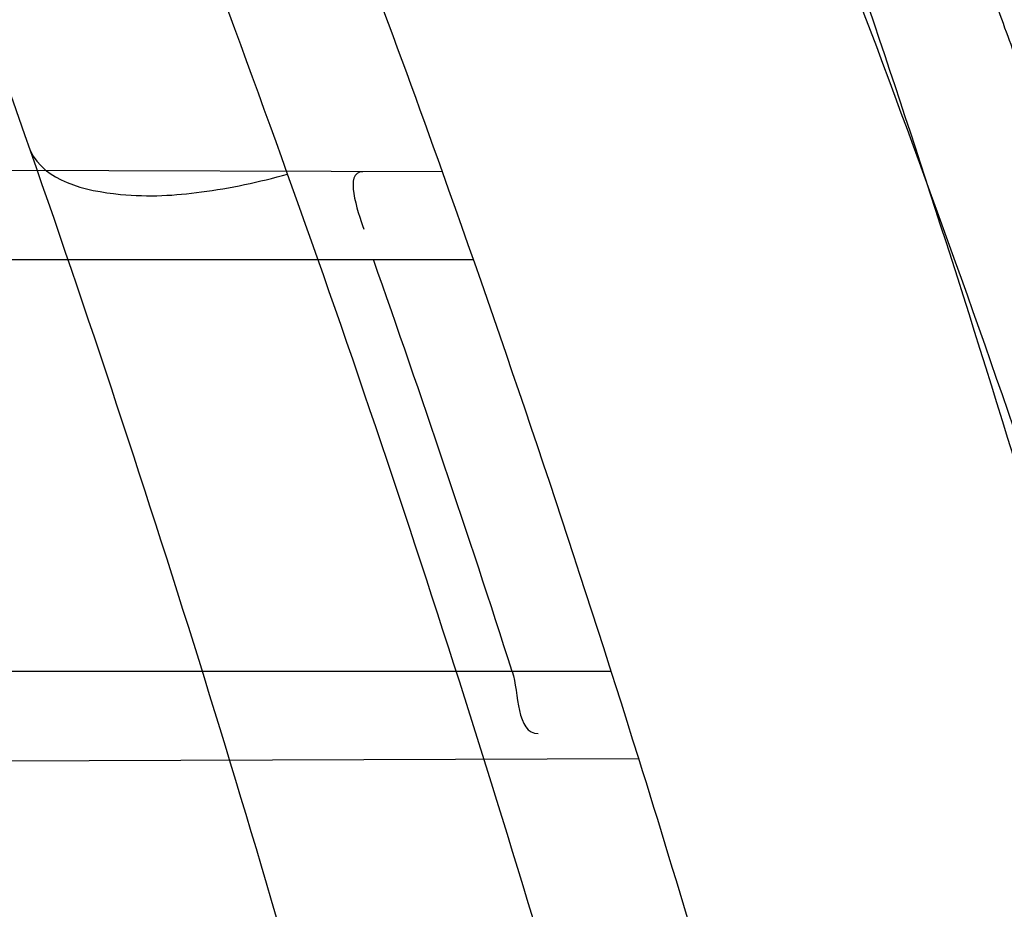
# Model space of a CAD drawing. Header units: millimetres. Extents: x 0 to 297, y 0 to 210.
# Tile 50 of 256: x 145.2124 to 145.2375, y 91.1815 to 91.2041. Entities that reach past the tile are written whole.
import ezdxf

# ---------------------------------------------------------------- set-up
doc = ezdxf.new("R2010")
doc.units = ezdxf.units.MM
doc.header["$LTSCALE"] = 16.335
doc.layers.get('0').update_dxf_attribs({"linetype": 'CONTINUOUS'})
for name, color, linetype in [('01_GLOBAL', 7, 'CONTINUOUS'), ('INTFCLR_1', 7, 'CONTINUOUS'), ('INTFCLR_144815', 7, 'CONTINUOUS')]:
    doc.layers.add(name, color=color, linetype=linetype)

msp = doc.modelspace()

# ---------------------------------------------------------------- linework, layer by layer
at = {"color": 7, "linetype": 'Continuous'}
msp.add_circle((145.8748034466, 92.1344639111), 2.66, dxfattribs=at)
at = {"color": 9, "linetype": 'Continuous'}
msp.add_arc((145.8748034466, 92.1344639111), 2.6259090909, 182.9674534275, 267.0325465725, dxfattribs=at)
at = {"layer": '01_GLOBAL', "color": 7, "linetype": 'Continuous'}
msp.add_circle((145.8748034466, 92.1344639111), 2.695, dxfattribs=at)
at = {"layer": 'INTFCLR_1', "color": 9, "linetype": 'Continuous'}
for p, q in [((145.2231564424, 91.2002491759), (145.1980574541, 91.20033678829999)), ((145.1982122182, 91.19801820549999), (145.2239463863, 91.19801820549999)), ((145.2274598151, 91.1875182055), (145.2019941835, 91.1875182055)), ((145.2034862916, 91.18521857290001), (145.2281580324, 91.1853046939))]:
    msp.add_line(p, q, dxfattribs=at)
at = {"layer": 'INTFCLR_1', "color": 6, "linetype": 'Continuous'}
for centre, radius, start, end in [((144.8596077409, 91.07026820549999), 0.4224162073, 270, 90.00000002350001), ((144.8596077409, 91.07026820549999), 0.4014439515, 270, 90.00000002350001), ((144.8596077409, 91.07026820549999), 0.3860864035, 17.3348347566, 19.6736901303), ((144.8599408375, 91.0702745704), 0.3833630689, 17.8080597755, 19.4642371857)]:
    msp.add_arc(centre, radius, start, end, dxfattribs=at)
at = {"layer": 'INTFCLR_1', "color": 9, "linetype": 'Continuous'}
for start, end in [(19.6736901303, 22.8607581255), (14.2357984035, 17.3348347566)]:
    msp.add_arc((144.8596077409, 91.07026820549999), 0.3860864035, start, end, dxfattribs=at)
for points, knots in [([(145.235167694, 90.93964664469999), (145.2359987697, 90.94190808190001), (145.2376274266, 90.94647450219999), (145.2407305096, 90.9557351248), (145.2457654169, 90.9723575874), (145.2504341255, 90.9918676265), (145.2535169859, 91.00930456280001), (145.2548129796, 91.01820820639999), (145.2554818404, 91.0233579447), (145.2570256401, 91.03628652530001), (145.2586297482, 91.05837735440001), (145.2583725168, 91.0844406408), (145.2571603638, 91.1013307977), (145.2563978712, 91.1091297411), (145.2558364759, 91.114316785), (145.2541019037, 91.12831663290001), (145.2501634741, 91.1507342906), (145.2444881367, 91.1726209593), (145.2404287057, 91.1856112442), (145.2389019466, 91.1902577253), (145.2365792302, 91.1971022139), (145.2313391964, 91.2114116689), (145.2222901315, 91.2324134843), (145.211984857, 91.2522549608), (145.2048007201, 91.26446751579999), (145.2014430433, 91.2699038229), (145.1992124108, 91.27344744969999), (145.1931796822, 91.28276721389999), (145.1830706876, 91.2970707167), (145.1690288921, 91.3144833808), (145.1571354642, 91.32753546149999), (145.1488272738, 91.335878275), (145.1442335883, 91.34029544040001), (145.1378598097, 91.34625257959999), (145.1289384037, 91.35405272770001), (145.1192814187, 91.3616211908), (145.1131582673, 91.3659752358), (145.1101748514, 91.3679776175), (145.1077179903, 91.36955505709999), (145.1055301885, 91.37087160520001), (145.1036031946, 91.37188262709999), (145.1025200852, 91.37238560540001), (145.1016575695, 91.37269323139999), (145.1010609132, 91.3728325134), (145.1005598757, 91.3727568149), (145.1004622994, 91.3722852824), (145.1007027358, 91.3717640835), (145.1011202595, 91.3710418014), (145.1017948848, 91.3701326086), (145.1026939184, 91.3690240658), (145.1038249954, 91.36772389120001), (145.1051758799, 91.366231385), (145.106740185, 91.36454834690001), (145.1092045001, 91.36193938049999), (145.1127127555, 91.35827210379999), (145.1192604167, 91.3514013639), (145.126411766, 91.34369308), (145.1329263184, 91.3363257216), (145.1369531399, 91.33164093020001), (145.143428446, 91.32395035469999), (145.1533417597, 91.3114874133), (145.1663378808, 91.2933552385), (145.175744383, 91.2785527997), (145.1819029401, 91.2680164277), (145.1860815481, 91.2606058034), (145.1932904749, 91.24707920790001), (145.2029180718, 91.2266527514), (145.209559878, 91.2096225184), (145.212649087, 91.20079273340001)], [0, 0, 0, 0, 0.0103790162, 0.0208837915, 0.0420711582, 0.08518389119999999, 0.1071959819, 0.1183353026, 0.1239410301, 0.1295663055, 0.1744258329, 0.2192337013, 0.2417180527, 0.2473539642, 0.2529903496, 0.2641931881, 0.3081223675, 0.3509244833, 0.3614867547, 0.3667496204, 0.3719934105, 0.3926231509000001, 0.4323812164, 0.470412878, 0.488854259, 0.4934078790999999, 0.4979383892, 0.5068921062, 0.5412323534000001, 0.5733304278, 0.6031976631, 0.6172528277, 0.6240454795, 0.630650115, 0.6548352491, 0.6750685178, 0.6834752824, 0.6871962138, 0.6905460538, 0.6960524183, 0.6981915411, 0.6999110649, 0.7012078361, 0.7020914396, 0.7026255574, 0.7031007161, 0.7038824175, 0.7050749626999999, 0.7066970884, 0.7087489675, 0.7112252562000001, 0.7141187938, 0.7174211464, 0.7211233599, 0.729578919, 0.7392839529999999, 0.762009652, 0.7748693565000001, 0.7816473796, 0.7886214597, 0.8181786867, 0.8502212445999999, 0.8846823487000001, 0.8936821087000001, 0.9027944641, 0.9213301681, 0.9597016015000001, 1, 1, 1, 1]), ([(145.2192099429, 91.2001967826), (145.2160588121, 91.20898981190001), (145.2092828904, 91.22594927), (145.1994698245, 91.2462712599), (145.1921239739, 91.25972534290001), (145.1878648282, 91.2670981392), (145.1815839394, 91.27758652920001), (145.1719904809, 91.2923196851), (145.1587431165, 91.31035507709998), (145.14864185, 91.322744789), (145.1420434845, 91.3303895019), (145.1379380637, 91.33504834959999), (145.1312965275, 91.3423736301), (145.124001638, 91.3500407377), (145.1173362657, 91.3568547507), (145.1137384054, 91.36052124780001), (145.111259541, 91.3630701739), (145.109155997, 91.3652875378), (145.1075467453, 91.3669639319), (145.1039795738, 91.37126840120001), (145.1053256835, 91.37126820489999)], [0, 0, 0, 0, 0.1351411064, 0.2639657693, 0.3262515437, 0.3568857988, 0.3871506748, 0.5031238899, 0.6110823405, 0.7107727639, 0.7343091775, 0.7571888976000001, 0.8006105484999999, 0.8773801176, 0.9101731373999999, 0.9387430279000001, 0.9512497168, 0.9624026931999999, 0.9805243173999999, 1, 1, 1, 1]), ([(145.1053256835, 91.37126820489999), (145.1058354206, 91.3712681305), (145.1084302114, 91.3702416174), (145.1114097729, 91.368499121), (145.114679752, 91.3664418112), (145.1177098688, 91.36444481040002), (145.1239326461, 91.36010616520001), (145.1337472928, 91.3525686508), (145.1428234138, 91.3447978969), (145.1493077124, 91.338863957), (145.1539781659, 91.3344671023), (145.1624222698, 91.3261665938), (145.1745124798, 91.3131815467), (145.1887911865, 91.29585590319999), (145.1990766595, 91.2816176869), (145.2052148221, 91.27234000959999), (145.2074832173, 91.268814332), (145.2108964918, 91.26340759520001), (145.2181971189, 91.2512662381), (145.2286731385, 91.2315365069), (145.2378781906, 91.2106406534), (145.2432089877, 91.1964014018), (145.2455710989, 91.1895927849), (145.247123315, 91.1849719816), (145.2512489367, 91.17205836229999), (145.2570185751, 91.1502977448), (145.2610247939, 91.1279966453), (145.262788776, 91.1140712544), (145.2633595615, 91.10891295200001), (145.2641347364, 91.10115794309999), (145.2653671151, 91.0843629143), (145.2656287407, 91.0584419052), (145.2639975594, 91.0364740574), (145.2624282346, 91.0236195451), (145.2617481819, 91.01849828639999), (145.2604303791, 91.00964310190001), (145.2572949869, 90.99229775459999), (145.2525471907, 90.9728939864), (145.2474296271, 90.9563683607), (145.2442749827, 90.94715947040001), (145.2426192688, 90.9426185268), (145.2417743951, 90.94036969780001)], [0, 0, 0, 0, 0.0031306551, 0.0166311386, 0.0214593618, 0.0268204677, 0.03892666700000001, 0.0680356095, 0.1027865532, 0.1122690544, 0.1220182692, 0.1421808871, 0.1849821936, 0.2309157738, 0.2799873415, 0.2927705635, 0.2992370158, 0.3057352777, 0.3320402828, 0.3862318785, 0.4428084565, 0.4721382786, 0.4795908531, 0.487069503, 0.5020757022, 0.562848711, 0.6251729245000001, 0.641061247, 0.6490543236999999, 0.6570463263, 0.6889269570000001, 0.7524525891, 0.8160592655, 0.8240370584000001, 0.8319876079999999, 0.8477879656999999, 0.8790177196, 0.9402188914, 0.9703170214, 0.9852457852, 1, 1, 1, 1]), ([(145.212649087, 91.20079273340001), (145.2158606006, 91.1916133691), (145.2216925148, 91.17275051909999), (145.227244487, 91.14850505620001), (145.2299856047, 91.13231217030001), (145.2310878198, 91.1246731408), (145.2317778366, 91.1195330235), (145.2334659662, 91.1053734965), (145.2350886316, 91.0820240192), (145.2348602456, 91.05859168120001), (145.2340091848, 91.0442662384), (145.2336200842, 91.0390385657), (145.2329629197, 91.0312582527), (145.2311506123, 91.014691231), (145.226931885, 90.9897129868), (145.2217743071, 90.96897061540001), (145.21827327, 90.95706637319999), (145.2168531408, 90.95239822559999), (145.2142959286, 90.94439071), (145.2088936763, 90.92893413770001), (145.2002622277, 90.9078650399), (145.191382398, 90.889773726), (145.1856550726, 90.87921407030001), (145.1835773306, 90.87548959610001), (145.1804900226, 90.8700559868), (145.1738400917, 90.85885693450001), (145.1632874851, 90.84274118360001), (145.150351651, 90.825149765), (145.1410235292, 90.8136739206), (145.1356460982, 90.8073751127), (145.133618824, 90.8050242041), (145.1301975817, 90.8011139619), (145.1238773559, 90.79407797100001), (145.116999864, 90.78674904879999), (145.1107938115, 90.7802602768), (145.1070749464, 90.7763568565), (145.1041227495, 90.77316960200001), (145.102218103, 90.77096320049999), (145.1011689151, 90.7695684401), (145.1007337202, 90.76882832), (145.1004699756, 90.7682973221), (145.1005812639, 90.76760633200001), (145.1020539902, 90.7679067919), (145.1036740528, 90.7686832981), (145.1066075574, 90.7702692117), (145.1094057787, 90.7720516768), (145.1117034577, 90.7735828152), (145.1131778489, 90.7745966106), (145.1156556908, 90.7763307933), (145.1196186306, 90.7792322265), (145.1251563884, 90.7835370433), (145.1334349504, 90.7903494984), (145.1408444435, 90.7969946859), (145.1473278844, 90.8032123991), (145.1519747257, 90.8077983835), (145.1603493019, 90.8164330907), (145.1722854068, 90.829897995), (145.1863008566, 90.84780070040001), (145.1963364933, 90.86246668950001), (145.2023017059, 90.87200498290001), (145.2045040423, 90.8756288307), (145.2078179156, 90.8811890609), (145.2148947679, 90.89367373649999), (145.2249952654, 90.9139386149), (145.2319439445, 90.9308745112), (145.2351676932, 90.9396466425)], [0, 0, 0, 0, 0.0419354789, 0.08505031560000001, 0.1071497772, 0.1127379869, 0.1183317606, 0.1295131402, 0.1742263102, 0.2191466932, 0.230445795, 0.2361065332, 0.241751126, 0.2641147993, 0.3079545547, 0.3508736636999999, 0.3561840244, 0.3614616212, 0.3719139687, 0.3924297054, 0.4320526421, 0.4700131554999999, 0.4792642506, 0.483852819, 0.4884035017, 0.5062126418, 0.5400088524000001, 0.5714206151, 0.6003317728, 0.6037560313, 0.6071340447, 0.6137178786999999, 0.6261602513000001, 0.6479155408, 0.6570536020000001, 0.6648783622, 0.6711643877, 0.6757843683, 0.6774462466, 0.6786751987, 0.6794900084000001, 0.6799813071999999, 0.6813020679, 0.6842478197, 0.6888651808, 0.6950795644, 0.6987591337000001, 0.70073729, 0.7027989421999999, 0.7117993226, 0.7219139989, 0.7330405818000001, 0.7580265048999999, 0.7648041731, 0.7717766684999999, 0.7861782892, 0.816667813, 0.8493175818, 0.8841610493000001, 0.8932352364, 0.8978283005, 0.9024468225, 0.9211469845, 0.9596997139, 1, 1, 1, 1]), ([(145.212649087, 91.20079273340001), (145.2130103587, 91.2000221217), (145.21486878, 91.1995577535), (145.2170538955, 91.1996935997), (145.2184898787, 91.1999915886), (145.2192099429, 91.2001967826)], [0, 0, 0, 0, 0.371935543, 0.6727980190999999, 1, 1, 1, 1]), ([(145.1053256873, 90.7692681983), (145.1051880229, 90.769268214), (145.1048509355, 90.76933467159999), (145.1048682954, 90.769940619), (145.1052289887, 90.77056403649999), (145.1058526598, 90.7714906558), (145.1068032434, 90.77264391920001), (145.1086356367, 90.7747211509), (145.110803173, 90.77699248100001), (145.113215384, 90.7794781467), (145.1159839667, 90.7823058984), (145.1217014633, 90.7881297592), (145.1287122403, 90.7954132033), (145.1351564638, 90.80240928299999), (145.1386445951, 90.8062976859), (145.1407113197, 90.80863540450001), (145.1461908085, 90.8148961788), (145.1556953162, 90.8263034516), (145.1688811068, 90.84380018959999), (145.1796415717, 90.85983729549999), (145.1864241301, 90.8709859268), (145.1895721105, 90.87639380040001), (145.1916900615, 90.880099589), (145.1975256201, 90.89060172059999), (145.2065751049, 90.908597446), (145.2153782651, 90.92957264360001), (145.2208882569, 90.944962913), (145.2234958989, 90.95293463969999), (145.2249438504, 90.95758139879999), (145.2285119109, 90.9694259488), (145.2337695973, 90.990067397), (145.2380725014, 91.0149380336), (145.2399207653, 91.03143377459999), (145.2405908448, 91.039179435), (145.2409875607, 91.0443834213), (145.241855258, 91.0586434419), (145.2420882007, 91.0819727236), (145.2404334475, 91.1052173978), (145.2387124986, 91.1193107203), (145.238008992, 91.12442738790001), (145.2368850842, 91.1320325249), (145.2340893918, 91.1481566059), (145.2284266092, 91.1722973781), (145.222482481, 91.1910649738), (145.2192099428, 91.2001967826)], [0, 0, 0, 0, 0.0008731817, 0.001718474, 0.0032338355, 0.0055641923, 0.008732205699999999, 0.0127298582, 0.0231213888, 0.0286463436, 0.0346993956, 0.04822263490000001, 0.0804125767, 0.0988155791, 0.1085508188, 0.1135449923, 0.1186070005, 0.1613231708, 0.2076862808, 0.2575123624, 0.2837454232, 0.2904461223, 0.2972015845, 0.3108183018, 0.3666504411, 0.4248609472, 0.4549769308, 0.4703146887, 0.4780576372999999, 0.4858477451, 0.5487776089, 0.6130123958, 0.6457680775, 0.6540347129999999, 0.6623246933, 0.6788711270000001, 0.74464742, 0.8101273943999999, 0.8265053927, 0.8346996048, 0.8428861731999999, 0.8752668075, 0.9384714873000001, 1, 1, 1, 1]), ([(145.2262257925, 91.1549708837), (145.2259386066, 91.15620545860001), (145.2252794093, 91.1586310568), (145.2242508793, 91.1615862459), (145.2233119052, 91.1638702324), (145.2223155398, 91.16606205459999), (145.2209505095, 91.1686589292), (145.2194059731, 91.1710908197), (145.2180794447, 91.17289712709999), (145.2160836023, 91.1753641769), (145.2138302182, 91.17756228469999), (145.2113612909, 91.17939001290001), (145.2097132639, 91.18047812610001), (145.2067276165, 91.1821251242), (145.2035056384, 91.18329200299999), (145.2006630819, 91.1839681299), (145.1987069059, 91.18434786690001), (145.1951591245, 91.184808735), (145.1920721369, 91.18487955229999), (145.1899989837, 91.1848226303)], [0, 0, 0, 0, 0.0736783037, 0.1459642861, 0.18172594, 0.2171910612, 0.2858878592, 0.3520712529, 0.3844359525, 0.4161009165, 0.5365327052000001, 0.5657771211, 0.5946184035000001, 0.6512644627, 0.7636610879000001, 0.7922337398, 0.8211066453, 0.8794481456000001, 1, 1, 1, 1])]:
    msp.add_open_spline(points, degree=3, knots=knots, dxfattribs=at)
at = {"layer": 'INTFCLR_1', "color": 6, "linetype": 'Continuous'}
for points, knots in [([(145.1350652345, 91.37126820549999), (145.1342109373, 91.37126820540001), (145.1357546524, 91.3683275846), (145.1370803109, 91.3667054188), (145.1392467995, 91.36385886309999), (145.1419201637, 91.3606392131), (145.145337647, 91.3565301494), (145.149332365, 91.3517583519), (145.1536170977, 91.34656836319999), (145.1578478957, 91.34135293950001), (145.1617862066, 91.3363852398), (145.1654017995, 91.331722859), (145.1686896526, 91.3273862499), (145.1716611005, 91.3233823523), (145.1743369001, 91.31970203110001), (145.176743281, 91.3163294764), (145.1789048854, 91.31324522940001), (145.1808385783, 91.31044103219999), (145.1825660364, 91.30789847), (145.1841084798, 91.3055965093), (145.185490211, 91.3035084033), (145.1867189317, 91.3016307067), (145.1878098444, 91.2999462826), (145.1887779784, 91.29843766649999), (145.1896459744, 91.2970737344), (145.1906214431, 91.2955292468), (145.191753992, 91.2937193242), (145.1928766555, 91.2919021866), (145.1938510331, 91.29030917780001), (145.1946912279, 91.28892487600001), (145.1956155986, 91.28738878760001), (145.1966371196, 91.28567497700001), (145.1977643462, 91.2837631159), (145.1990081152, 91.2816272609), (145.2003754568, 91.2792470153), (145.201880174, 91.2765873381), (145.2035347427, 91.2736120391), (145.2053542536, 91.2702751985), (145.2073580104, 91.2665186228), (145.2095596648, 91.2622861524), (145.2119715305, 91.25751282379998), (145.214608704, 91.2521191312), (145.2174929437, 91.2459939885), (145.220642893, 91.2390035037), (145.2240752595, 91.2309767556), (145.227802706, 91.2217082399), (145.2318351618, 91.21090431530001), (145.2361179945, 91.19831684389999), (145.2403681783, 91.18429274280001), (145.2442872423, 91.16942297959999), (145.2476657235, 91.15438159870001), (145.2504753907, 91.1392991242), (145.2527156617, 91.12423526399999), (145.2543982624, 91.1091876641), (145.2555287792, 91.0941918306), (145.256117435, 91.079233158), (145.2561708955, 91.0643352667), (145.2556951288, 91.0494844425), (145.2546936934, 91.0346826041), (145.2531693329, 91.01994161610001), (145.2511191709, 91.00523180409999), (145.2485428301, 90.9905728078), (145.2454275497, 90.9759328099), (145.2417708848, 90.9613303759), (145.2376203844, 90.94696810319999), (145.2332204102, 90.9335438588), (145.2288852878, 90.92162630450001), (145.2248596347, 90.9114479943), (145.2211587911, 90.90270194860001), (145.2177663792, 90.89512937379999), (145.2146668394, 90.8885329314), (145.2118379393, 90.8827508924), (145.2092594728, 90.87766290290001), (145.2069119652, 90.8731710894), (145.2047820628, 90.869201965), (145.2028538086, 90.86569136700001), (145.2011073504, 90.8625761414), (145.1995253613, 90.8598041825), (145.1980916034, 90.85733143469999), (145.1967959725, 90.8551286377), (145.1956290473, 90.85316932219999), (145.1945782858, 90.85142412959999), (145.1936278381, 90.84986076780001), (145.1927650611, 90.8484539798), (145.1919665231, 90.8471621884), (145.1911689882, 90.845881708), (145.1903111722, 90.84451464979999), (145.1893416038, 90.842982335), (145.1882509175, 90.8412749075), (145.1870226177, 90.8393719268), (145.1856376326, 90.83725116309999), (145.1840803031, 90.8348962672), (145.1823329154, 90.83229124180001), (145.1803729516, 90.82941478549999), (145.1781781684, 90.82624664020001), (145.1757236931, 90.82276863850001), (145.1729902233, 90.8189712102), (145.1699514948, 90.8148382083), (145.1665806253, 90.81035527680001), (145.1628687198, 90.8055344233), (145.1588145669, 90.8003903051), (145.1544498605, 90.7949847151), (145.149996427, 90.78957611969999), (145.1458273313, 90.78459071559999), (145.1422457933, 90.7802896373), (145.1394492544, 90.7769290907), (145.1371773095, 90.773959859), (145.1358081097, 90.7722873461), (145.134193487, 90.7692682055), (145.1350652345, 90.7692682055)], [0, 0, 0, 0, 0.0038604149, 0.007501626, 0.0124785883, 0.0188917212, 0.0268498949, 0.0364677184, 0.0470694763, 0.05724446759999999, 0.0668187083, 0.0757144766, 0.08390537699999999, 0.0914099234, 0.09824517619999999, 0.1044667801, 0.1101313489, 0.1152642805, 0.1198589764, 0.1240215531, 0.1277856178, 0.1311734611, 0.1341617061, 0.1368541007, 0.1392736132, 0.1414672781, 0.1451087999, 0.148921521, 0.1511192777, 0.1535471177, 0.1562389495, 0.1592204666, 0.1625628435, 0.1662680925, 0.1703891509, 0.1749670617, 0.1800766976, 0.185772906, 0.1921414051, 0.1993155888, 0.2073311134, 0.2163077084, 0.2264451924, 0.2379233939, 0.2509534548, 0.2658909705, 0.2830621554, 0.3030578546, 0.3259639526, 0.3492662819, 0.3725305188, 0.395610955, 0.4185782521, 0.4413347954, 0.4640172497, 0.4865192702, 0.5089682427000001, 0.5313242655, 0.5536477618, 0.5759939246, 0.5982772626, 0.6207472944, 0.6432362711, 0.6658996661, 0.6887559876, 0.7107777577, 0.7297237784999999, 0.7460531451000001, 0.7602331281, 0.7726347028, 0.7835467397, 0.7931663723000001, 0.8017211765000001, 0.8093215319, 0.8160683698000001, 0.8220757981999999, 0.8274205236, 0.83220661, 0.8364980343, 0.8403367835, 0.8437547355, 0.8468031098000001, 0.8495420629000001, 0.8520223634, 0.8542604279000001, 0.8564046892, 0.8588391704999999, 0.8615533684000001, 0.8645986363, 0.8679945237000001, 0.8717882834, 0.8760445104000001, 0.8807522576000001, 0.8859628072, 0.8917731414, 0.8981681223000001, 0.9051985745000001, 0.9129160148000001, 0.9213486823, 0.930543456, 0.9404096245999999, 0.9509435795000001, 0.9619432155, 0.9720502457, 0.9803711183, 0.9870628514, 0.9922716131, 0.9960607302, 1, 1, 1, 1]), ([(145.1350652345, 90.7692682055), (145.1360387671, 90.7692682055), (145.1377271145, 90.77040596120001), (145.1403228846, 90.77196865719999), (145.1432989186, 90.7741311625), (145.1469787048, 90.7769487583), (145.1513602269, 90.78054609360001), (145.156189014, 90.78473927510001), (145.1610884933, 90.78922212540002), (145.16571304, 90.7936532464), (145.1699506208, 90.7978753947), (145.1738079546, 90.80185999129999), (145.1773032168, 90.80558700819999), (145.1804624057, 90.8090520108), (145.1833068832, 90.8122538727), (145.1858602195, 90.8151948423), (145.1881553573, 90.8178946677), (145.1902110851, 90.8203591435), (145.1920499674, 90.8226010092), (145.1936917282, 90.8246337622), (145.195161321, 90.8264787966), (145.1964960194, 90.82817546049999), (145.197810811, 90.82986574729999), (145.1992115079, 90.83168840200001), (145.2006985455, 90.83364987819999), (145.2021699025, 90.8356183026), (145.203615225, 90.83757754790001), (145.2051191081, 90.8396441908), (145.2067839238, 90.8419664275), (145.2086446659, 90.8446056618), (145.2107239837, 90.8476123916), (145.2130437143, 90.8510414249), (145.2156231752, 90.85494957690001), (145.2184823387, 90.85940686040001), (145.2216518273, 90.8645112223), (145.2251614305, 90.87037537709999), (145.229038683, 90.8771369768), (145.2333125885, 90.884978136), (145.2380078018, 90.89411228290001), (145.2431555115, 90.9048590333), (145.2486552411, 90.91737134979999), (145.2541538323, 90.9312561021), (145.2592951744, 90.9458952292), (145.2638614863, 90.9607341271), (145.2678132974, 90.9756278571), (145.2711637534, 90.9905604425), (145.2739112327, 91.005452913), (145.2760779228, 91.0203457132), (145.2776685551, 91.03517539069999), (145.2786982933, 91.0499655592), (145.2791763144, 91.06470155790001), (145.2791102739, 91.0793859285), (145.2785051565, 91.09402740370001), (145.2773642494, 91.1086166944), (145.2756872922, 91.1231600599), (145.2734729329, 91.13765537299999), (145.2707211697, 91.1520804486), (145.2674209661, 91.16646759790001), (145.2635667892, 91.1807987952), (145.259139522, 91.19509062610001), (145.254151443, 91.2092704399), (145.2488018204, 91.2228033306), (145.2434345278, 91.23506080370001), (145.238408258, 91.245610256), (145.2338248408, 91.2545835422), (145.2296571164, 91.2622860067), (145.2258775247, 91.26893157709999), (145.2224553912, 91.2746994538), (145.2193628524, 91.2797261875), (145.216567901, 91.28412676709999), (145.2140471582, 91.2879848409), (145.2117761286, 91.29137679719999), (145.209737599, 91.2943566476), (145.2079066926, 91.2969818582), (145.20627007, 91.2992895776), (145.2048016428, 91.30132990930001), (145.203482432, 91.3031390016), (145.202221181, 91.30484800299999), (145.2009100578, 91.3066043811), (145.1994654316, 91.308515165), (145.1979774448, 91.3104559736), (145.1964846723, 91.3123763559), (145.1949729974, 91.31429626), (145.1933137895, 91.31637424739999), (145.1914604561, 91.3186591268), (145.1893845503, 91.3211745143), (145.1870661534, 91.32393108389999), (145.1844777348, 91.3269433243), (145.1815962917, 91.3302189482), (145.1783918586, 91.3337676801), (145.174841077, 91.3375879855), (145.1709238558, 91.34167041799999), (145.1666153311, 91.3459993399), (145.1619164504, 91.3505367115), (145.1569054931, 91.35515789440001), (145.1519289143, 91.3595100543), (145.1473729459, 91.36327579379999), (145.1435388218, 91.36622737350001), (145.1404516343, 91.3684830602), (145.1377826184, 91.3700958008), (145.1360568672, 91.37126820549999), (145.1350652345, 91.37126820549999)], [0, 0, 0, 0, 0.0042187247, 0.0081401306, 0.0133978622, 0.0200459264, 0.0282638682, 0.0379443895, 0.0477615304, 0.05703690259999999, 0.0656973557, 0.0736821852, 0.0810680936, 0.0878383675, 0.0940009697, 0.0996271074, 0.1047154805, 0.1093563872, 0.1135342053, 0.1172803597, 0.1206792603, 0.1237557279, 0.1266349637, 0.1299589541, 0.1337168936, 0.1373013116, 0.1406085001, 0.1442672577, 0.148377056, 0.1529904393, 0.1582606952, 0.164218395, 0.1709303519, 0.1785521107, 0.1871652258, 0.1969659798, 0.2081658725, 0.2209392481, 0.2356613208, 0.2526660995, 0.2725685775, 0.2948769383, 0.3173640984, 0.3397873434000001, 0.3621386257, 0.3841211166, 0.4060891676, 0.4277469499, 0.4493218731, 0.470705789, 0.4919793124, 0.5131981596, 0.5343255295, 0.5554668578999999, 0.5765984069, 0.5977513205, 0.6189954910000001, 0.6402209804, 0.6617015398, 0.6832900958, 0.7050415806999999, 0.7268239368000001, 0.7463339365, 0.7630160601, 0.7774553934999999, 0.7899931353, 0.8009638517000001, 0.8105830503, 0.8190545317, 0.8265380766, 0.8331730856, 0.8390248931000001, 0.8442268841, 0.8488182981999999, 0.8528943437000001, 0.8564866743, 0.8597116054, 0.8625968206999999, 0.8656908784, 0.8692094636, 0.8729771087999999, 0.8762884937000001, 0.879749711, 0.8835661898, 0.8878115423, 0.8924986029, 0.8976989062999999, 0.9034198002, 0.9097088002, 0.9166034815, 0.9241390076, 0.9323094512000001, 0.9411199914, 0.9506041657, 0.9606137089, 0.9706541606, 0.9792553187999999, 0.9862062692, 0.9916647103, 0.9957028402, 1, 1, 1, 1])]:
    msp.add_open_spline(points, degree=3, knots=knots, dxfattribs=at)
for points in [[(145.2211229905, 91.200256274), (145.2206361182, 91.2002579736), (145.2209907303, 91.1992550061), (145.2211529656, 91.19879595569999)], [(145.2249355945, 91.1875182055), (145.2251101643, 91.1869747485), (145.2250276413, 91.1859372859), (145.2255984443, 91.1859392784)]]:
    msp.add_open_spline(points, degree=3, dxfattribs=at)
at = {"layer": 'INTFCLR_144815', "color": 6, "linetype": 'Continuous'}
for radius in [0.4466793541, 0.4256665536]:
    msp.add_circle((144.8596077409, 91.07026820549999), radius, dxfattribs=at)
for radius, start, end in [(0.6157754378, 313.9937911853, 154.5150993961), (0.5947754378, 312.9543589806, 154.5144414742), (0.5751005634, 282.2440355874, 71.2863570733), (0.4537777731, 308.490992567, 51.50900743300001), (0.4747905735, 316.9838592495, 43.0161407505), (0.4480128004, 313.9992414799, 46.00075850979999)]:
    msp.add_arc((144.8596077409, 91.07026820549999), radius, start, end, dxfattribs=at)
at = {"layer": 'INTFCLR_144815', "color": 9, "linetype": 'Continuous'}
for centre, radius, start, end in [((144.8596077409, 91.07026820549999), 0.5712784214, 292.4997540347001, 54.0964566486), ((144.8596102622, 91.0702693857), 0.5153523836, 292.4997540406, 54.09645665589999), ((144.8596257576, 91.0702725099), 0.5066391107, 311.2505121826, 48.7494878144), ((144.859607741, 91.07026820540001), 0.4617768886, 314.0862202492, 45.9137797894), ((144.8596077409, 91.07026820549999), 0.450734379, 313.8592910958, 46.1407088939), ((144.8596077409, 91.07026820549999), 0.4477854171, 314.0319604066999, 45.9680396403)]:
    msp.add_arc(centre, radius, start, end, dxfattribs=at)
at = {"layer": 'INTFCLR_144815', "color": 6, "linetype": 'Continuous'}
for points, knots in [([(145.2825648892, 91.07026820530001), (145.2825648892, 91.0724680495), (145.282532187, 91.07686829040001), (145.2823850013, 91.08346837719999), (145.2821395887, 91.0900684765), (145.2817957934, 91.0966686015), (145.2813534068, 91.10326862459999), (145.2808121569, 91.1098685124), (145.280171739, 91.116467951), (145.2794317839, 91.12306678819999), (145.2785919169, 91.12966449), (145.2776516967, 91.1362607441), (145.2766107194, 91.1428547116), (145.2754685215, 91.1494457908), (145.2742247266, 91.1560327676), (145.2728788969, 91.162614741), (145.2714307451, 91.1691900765), (145.2698799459, 91.1757574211), (145.2682264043, 91.1823145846), (145.2664700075, 91.1888596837), (145.2646109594, 91.1953899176), (145.2626494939, 91.2019027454), (145.260586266, 91.2083946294), (145.2584220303, 91.21486222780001), (145.2561580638, 91.22130118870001), (145.2537958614, 91.2277072), (145.2513375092, 91.2340750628), (145.2487855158, 91.24039929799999), (145.2461430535, 91.2466736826), (145.243413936, 91.25289146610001), (145.2406027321, 91.2590452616), (145.2377148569, 91.2651270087), (145.2347566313, 91.2711280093), (145.2317353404, 91.277038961), (145.2286592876, 91.2828499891), (145.2255378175, 91.28855072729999), (145.2223813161, 91.2941304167), (145.2192011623, 91.29957806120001), (145.2160096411, 91.30488260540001), (145.2128197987, 91.31003316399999), (145.2096452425, 91.3150192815), (145.2064998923, 91.319831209), (145.2033976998, 91.32446017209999), (145.2003523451, 91.3288986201), (145.1973769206, 91.33314045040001), (145.1944836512, 91.33718115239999), (145.1916836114, 91.34101794), (145.1889866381, 91.34464961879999), (145.1864013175, 91.3480763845), (145.1839350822, 91.3512995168), (145.1815937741, 91.35432180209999), (145.1793814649, 91.357147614), (145.1773002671, 91.35978303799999), (145.1753509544, 91.3622350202), (145.1735333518, 91.364510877), (145.1718468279, 91.36661771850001), (145.1702903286, 91.3685624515), (145.168862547, 91.3703516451), (145.1675620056, 91.371991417), (145.1663872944, 91.37348740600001), (145.1653367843, 91.374844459), (145.1644092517, 91.3760681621), (145.1636017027, 91.3771604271), (145.1629160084, 91.3781335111), (145.1623391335, 91.3789669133), (145.1618093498, 91.3798980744), (145.161227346, 91.38056444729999), (145.1612445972, 91.38176247), (145.1615550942, 91.38176808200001)], [0, 0, 0, 0, 0.0193188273, 0.0386418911, 0.05797372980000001, 0.0773181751, 0.0966800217, 0.1160624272, 0.1354702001, 0.1549057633, 0.1743738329, 0.1938759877, 0.2134167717, 0.2329964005, 0.2526187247, 0.2722829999, 0.2919923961, 0.3117443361, 0.3315407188, 0.3513772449, 0.37125414, 0.391164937, 0.4111075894, 0.4310729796, 0.4510561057, 0.4710451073, 0.4910305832, 0.5109984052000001, 0.5309330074, 0.5508166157, 0.5706284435, 0.590344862, 0.6099392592, 0.6293819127, 0.6486401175, 0.6676780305, 0.6864570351, 0.7049360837, 0.7230721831, 0.7408210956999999, 0.7581383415, 0.7749801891, 0.7913047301, 0.8070730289, 0.822250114, 0.8368060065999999, 0.8507161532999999, 0.8639624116, 0.8765312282, 0.8884132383, 0.8996029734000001, 0.9101049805, 0.9199296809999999, 0.9290934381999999, 0.9376135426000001, 0.9455077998, 0.9527934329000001, 0.9594885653, 0.9656100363, 0.9711731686, 0.9761922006, 0.9806816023, 0.9846553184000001, 0.9881278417, 0.9911127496, 0.9936230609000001, 0.9972727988, 1, 1, 1, 1]), ([(145.1715348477, 90.75876832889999), (145.1712150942, 90.75877420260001), (145.1712119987, 90.7600066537), (145.1717859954, 90.7606973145), (145.1723169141, 90.76165810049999), (145.1728921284, 90.7625179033), (145.1735763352, 90.7635211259), (145.1743814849, 90.7646468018), (145.17530592, 90.76590735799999), (145.1763525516, 90.7673048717), (145.1775225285, 90.7688449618), (145.1788179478, 90.77053327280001), (145.1802417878, 90.7723776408), (145.1817966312, 90.7743857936), (145.1834827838, 90.77656326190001), (145.1852973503, 90.77891214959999), (145.1872357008, 90.7814329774), (145.189295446, 90.7841297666), (145.1914790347, 90.78701356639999), (145.1937896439, 90.79009740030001), (145.1962240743, 90.79338687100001), (145.1987743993, 90.7968818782), (145.2014309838, 90.8005803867), (145.2041860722, 90.8044833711), (145.2070298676, 90.8085892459), (145.2099514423, 90.81289490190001), (145.2129388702, 90.817395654), (145.215979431, 90.8220852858), (145.2190598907, 90.8269562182), (145.2221667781, 90.8319996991), (145.2252866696, 90.83720604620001), (145.2284064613, 90.84256492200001), (145.2315136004, 90.8480656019), (145.2345962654, 90.8536972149), (145.2376434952, 90.8594489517), (145.2406452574, 90.8653102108), (145.2435925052, 90.8712707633), (145.2464771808, 90.87732085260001), (145.2492921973, 90.8834512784), (145.2520314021, 90.8896534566), (145.2546894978, 90.8959194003), (145.2572619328, 90.9022416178), (145.2597453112, 90.9086143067), (145.2621317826, 90.9150187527), (145.2644188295, 90.921447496), (145.2666074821, 90.927902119), (145.2687002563, 90.9343905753), (145.2706975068, 90.94091510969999), (145.2725965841, 90.9474676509), (145.2743963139, 90.9540444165), (145.2760946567, 90.9606370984), (145.2776905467, 90.96723941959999), (145.2791843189, 90.97385019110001), (145.2805765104, 90.98046922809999), (145.2818676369, 90.98709652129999), (145.2830580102, 90.9937313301), (145.2841477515, 91.0003718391), (145.2851369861, 91.0070158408), (145.2860260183, 91.01366199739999), (145.2868152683, 91.0203099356), (145.2875051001, 91.02695916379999), (145.2880958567, 91.0336093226), (145.2885878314, 91.04025993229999), (145.2889813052, 91.0469109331), (145.289276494, 91.0535620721), (145.2894735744, 91.06021341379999), (145.2895726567, 91.0668647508), (145.2895738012, 91.0735161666), (145.2894770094, 91.0801674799), (145.2892822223, 91.0868188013), (145.2889893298, 91.09346994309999), (145.2885981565, 91.1001209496), (145.2881084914, 91.1067715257), (145.2875200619, 91.1134215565), (145.2868325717, 91.1200706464), (145.2860456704, 91.126718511), (145.2851589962, 91.13336461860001), (145.2841721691, 91.14000833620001), (145.2830848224, 91.14664879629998), (145.2818965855, 91.15328508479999), (145.2806070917, 91.15991620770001), (145.2792161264, 91.166540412), (145.2777236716, 91.17315528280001), (145.27612979, 91.1797584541), (145.2744344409, 91.18634824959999), (145.2726374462, 91.1929236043), (145.2707388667, 91.19948263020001), (145.2687392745, 91.2060219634), (145.2666397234, 91.21253728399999), (145.2644415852, 91.2190240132), (145.2621464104, 91.2254777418), (145.2597562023, 91.23189351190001), (145.2572735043, 91.2382657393), (145.2547014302, 91.2445882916), (145.2520437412, 91.25085444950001), (145.2493049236, 91.25705687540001), (145.2464902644, 91.26318759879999), (145.2436059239, 91.26923801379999), (145.240658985, 91.2751989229), (145.2376574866, 91.2810606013), (145.2346104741, 91.28681281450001), (145.231527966, 91.2924449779), (145.2284209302, 91.2979462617), (145.2253011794, 91.30330580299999), (145.2221812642, 91.3085128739), (145.2190742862, 91.31355713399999), (145.2159936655, 91.3184289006), (145.2129528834, 91.323119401), (145.209965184, 91.3276210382), (145.207043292, 91.331927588), (145.2041991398, 91.3360343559), (145.2014436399, 91.33993825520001), (145.1987864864, 91.3436378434), (145.1962360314, 91.34713327), (145.1937992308, 91.35042615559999), (145.1914816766, 91.3535193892), (145.1892876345, 91.3564169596), (145.1872201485, 91.3591237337), (145.1852811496, 91.36164526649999), (145.1834716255, 91.3639875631), (145.1817917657, 91.36615689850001), (145.1802410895, 91.36815967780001), (145.1788186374, 91.3700022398), (145.1775230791, 91.3716907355), (145.1763528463, 91.3732311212), (145.1753062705, 91.37462867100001), (145.1743814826, 91.3758893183), (145.1735770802, 91.3770151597), (145.1728902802, 91.378018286), (145.1723225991, 91.3788786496), (145.1718630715, 91.3796692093), (145.171402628, 91.38041122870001), (145.1710534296, 91.38175923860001), (145.1715348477, 91.38176808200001)], [0, 0, 0, 0, 0.0014103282, 0.0032894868, 0.0045784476, 0.006109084, 0.0078878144, 0.009921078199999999, 0.0122159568, 0.0147800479, 0.0176210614, 0.0207450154, 0.0241645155, 0.0278962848, 0.0319450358, 0.0363094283, 0.0409856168, 0.0459681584, 0.0512740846, 0.0569372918, 0.0629614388, 0.06932079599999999, 0.0760170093, 0.0830428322, 0.09038864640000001, 0.09804223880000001, 0.1059886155, 0.1142106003, 0.1226891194, 0.1314036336, 0.1403327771, 0.1494548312, 0.1587482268, 0.1681920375, 0.1777662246, 0.1874518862, 0.1972313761, 0.2070885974, 0.2170088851, 0.2269790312, 0.2369874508, 0.247023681, 0.2570780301, 0.2671479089, 0.2771627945, 0.2871678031, 0.297203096, 0.3072268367, 0.3172573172, 0.3272873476, 0.3372951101, 0.3472786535, 0.3572404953, 0.3671820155, 0.3771057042, 0.38701475, 0.3969071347, 0.4067804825, 0.4166362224, 0.4264761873, 0.4363022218, 0.4461151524, 0.4559173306, 0.4657100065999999, 0.4754958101, 0.4852761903, 0.4950537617, 0.5048299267, 0.514607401, 0.5243876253, 0.5341732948, 0.5439658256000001, 0.5537677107, 0.5635801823, 0.5734055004, 0.5832449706, 0.5931003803, 0.6029729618, 0.6128636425, 0.6227732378, 0.6327028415, 0.6426530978, 0.6526214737, 0.6626060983, 0.6726078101, 0.6826271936, 0.6926651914, 0.7027189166, 0.7127821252, 0.7228511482, 0.7329216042, 0.7429877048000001, 0.7530428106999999, 0.7630790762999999, 0.7730874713, 0.7830577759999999, 0.7929782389, 0.8028356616, 0.8126154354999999, 0.8223014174, 0.8318761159, 0.8413205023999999, 0.8506146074, 0.8597374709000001, 0.8686675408, 0.8773831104, 0.8858627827, 0.8940860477, 0.9020337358, 0.9096886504, 0.9170358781, 0.9240630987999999, 0.9307608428, 0.9371226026, 0.9431446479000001, 0.9488258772, 0.9541674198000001, 0.9591725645, 0.9638462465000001, 0.9681947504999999, 0.9722253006, 0.9759458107, 0.979364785, 0.9824904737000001, 0.9853313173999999, 0.9878955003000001, 0.9901906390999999, 0.9922241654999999, 0.994002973, 0.9955336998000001, 0.9968227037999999, 0.9978766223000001, 1, 1, 1, 1]), ([(145.1421340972, 91.37126820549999), (145.141854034, 91.37126820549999), (145.1417650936, 91.37021038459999), (145.1424894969, 91.3693784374), (145.143367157, 91.3678777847), (145.1447612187, 91.3660934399), (145.1465613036, 91.3637858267), (145.148808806, 91.3610378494), (145.15150356, 91.3577710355), (145.1546511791, 91.35396994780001), (145.1582867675, 91.34954750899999), (145.1624048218, 91.344466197), (145.16699477, 91.33867882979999), (145.1720315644, 91.3321472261), (145.1774486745, 91.3248771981), (145.1831935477, 91.3168503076), (145.1891616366, 91.3081201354), (145.19527173, 91.2987116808), (145.2014126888, 91.2887078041), (145.2074988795, 91.2781671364), (145.2134387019, 91.26717904), (145.2191667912, 91.25580768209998), (145.2246200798, 91.24413429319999), (145.2297609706, 91.2322080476), (145.2345518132, 91.2200961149), (145.2389754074, 91.20783206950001), (145.2430148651, 91.1954618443), (145.246661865, 91.1830173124), (145.2499164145, 91.1705126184), (145.2527714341, 91.157993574), (145.2552383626, 91.14543575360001), (145.2573125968, 91.13288842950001), (145.2590034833, 91.12032425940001), (145.2603109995, 91.1077828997), (145.2612405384, 91.09525508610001), (145.2617956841, 91.08275225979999), (145.2619187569, 91.0744266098), (145.2619187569, 91.0702682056)], [0, 0, 0, 0, 0.0025344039, 0.005901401, 0.0109295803, 0.0177704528, 0.0265540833, 0.0373505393, 0.04991676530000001, 0.0648695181, 0.0820131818, 0.1017234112, 0.1240566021, 0.1488553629, 0.1763609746, 0.2060970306, 0.2381748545, 0.2720515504, 0.3076064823, 0.3443876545, 0.3821831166, 0.4206251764, 0.4595934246, 0.4987613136, 0.5381325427, 0.5774437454, 0.6167240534, 0.6558745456, 0.6947773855, 0.7336358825, 0.7720551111, 0.8105726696, 0.8487051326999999, 0.8867612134, 0.9246626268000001, 0.9623689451, 1, 1, 1, 1]), ([(145.1816919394, 91.37126820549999), (145.1813689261, 91.37126820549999), (145.181354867, 91.37002508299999), (145.1818990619, 91.3693135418), (145.1824036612, 91.36833271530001), (145.1829511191, 91.36745360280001), (145.1836029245, 91.3664285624), (145.1843702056, 91.3652784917), (145.1852510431, 91.3639914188), (145.1862478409, 91.3625655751), (145.1873615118, 91.36099545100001), (145.1885933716, 91.3592761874), (145.1899443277, 91.35740242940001), (145.1914151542, 91.3553685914), (145.1930061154, 91.3531691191), (145.1947171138, 91.3507983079), (145.1965473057, 91.3482507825), (145.1984952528, 91.34552127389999), (145.2005585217, 91.3426051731), (145.2027337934, 91.33949840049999), (145.2050166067, 91.3361978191), (145.207401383, 91.33270127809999), (145.2098813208, 91.32900788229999), (145.2124484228, 91.3251181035), (145.2150935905, 91.3210338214), (145.2178067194, 91.3167583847), (145.2205768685, 91.3122965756), (145.2233924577, 91.30765452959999), (145.2262415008, 91.3028395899), (145.2291118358, 91.297860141), (145.2319913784, 91.29272536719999), (145.2348683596, 91.2874449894), (145.2377314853, 91.2820290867), (145.2405700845, 91.276487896), (145.2433742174, 91.27083163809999), (145.2461347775, 91.26507030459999), (145.2488435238, 91.25921354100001), (145.2514930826, 91.25327056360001), (145.2540769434, 91.2472500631), (145.2565894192, 91.2411601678), (145.2590255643, 91.23500850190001), (145.2613812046, 91.2288019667), (145.2636527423, 91.2225470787), (145.2658372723, 91.2162495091), (145.2679322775, 91.20991477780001), (145.2699358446, 91.203547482), (145.2718463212, 91.1971521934), (145.2736625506, 91.19073257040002), (145.275383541, 91.18429233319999), (145.2770086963, 91.1778343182), (145.2785375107, 91.171361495), (145.2799697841, 91.1648759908), (145.281305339, 91.1583801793), (145.282544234, 91.1518756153), (145.2836865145, 91.14536413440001), (145.2847323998, 91.1388467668), (145.285682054, 91.13232495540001), (145.2865357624, 91.12579938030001), (145.2872937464, 91.1192711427), (145.2879563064, 91.1127405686), (145.2885236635, 91.10620849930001), (145.2889960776, 91.09967506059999), (145.2893737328, 91.0931409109), (145.2896568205, 91.0866060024), (145.2898454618, 91.0800708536), (145.2899397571, 91.0735353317), (145.2899397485, 91.06699989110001), (145.2898454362, 91.0604643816), (145.2896567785, 91.0539292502), (145.2893736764, 91.04739438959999), (145.2889960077, 91.040860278), (145.2885235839, 91.034326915), (145.2879562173, 91.0277949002), (145.2872936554, 91.02126443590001), (145.2865356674, 91.0147362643), (145.2856819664, 91.00821082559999), (145.2847323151, 91.0016890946), (145.283686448, 90.99517188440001), (145.2825441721, 90.98866045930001), (145.2813053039, 90.98215605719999), (145.2799697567, 90.9756602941), (145.2785375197, 90.9691749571), (145.277008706, 90.9627021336), (145.2753835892, 90.95624426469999), (145.2736625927, 90.9498039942), (145.2718464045, 90.94338450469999), (145.2699359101, 90.9369891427), (145.2679323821, 90.9306219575), (145.2658373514, 90.9242871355), (145.2636528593, 90.9179896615), (145.2613812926, 90.91173468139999), (145.2590256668, 90.9055281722), (145.2565895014, 90.8993764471), (145.2540770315, 90.8932865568), (145.2514931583, 90.8872660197), (145.2488435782, 90.8813229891), (145.2461348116, 90.8754661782), (145.2433742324, 90.86970480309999), (145.2405700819, 90.8640485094), (145.2377314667, 90.8585072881), (145.2348683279, 90.85309136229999), (145.2319913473, 90.8478109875), (145.2291118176, 90.8426762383), (145.2262415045, 90.8376968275), (145.2233924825, 90.83288192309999), (145.220576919, 90.8282399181), (145.2178068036, 90.8237781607), (145.2150937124, 90.8195027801), (145.2124485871, 90.8154185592), (145.2098815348, 90.8115288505), (145.2074016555, 90.8078355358), (145.2050169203, 90.8043390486), (145.2027341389, 90.801038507), (145.2005588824, 90.79793175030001), (145.1984956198, 90.7950156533), (145.1965476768, 90.79228614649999), (145.1947174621, 90.7897385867), (145.1930064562, 90.7873677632), (145.1914154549, 90.7851682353), (145.1899446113, 90.7831343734), (145.1885936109, 90.781260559), (145.1873617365, 90.77954126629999), (145.1862480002, 90.77797109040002), (145.1852512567, 90.77654520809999), (145.1843701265, 90.7752581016), (145.1836036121, 90.77410794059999), (145.1829493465, 90.7730830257), (145.1824091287, 90.7722033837), (145.1819724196, 90.77139682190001), (145.1815362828, 90.7706332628), (145.1812048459, 90.7692682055), (145.1816919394, 90.7692682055)], [0, 0, 0, 0, 0.0014863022, 0.0034583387, 0.00480742, 0.0064070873, 0.008263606, 0.0103831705, 0.0127725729, 0.0154385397, 0.018388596, 0.0216299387, 0.0251705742, 0.0290176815, 0.0331791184, 0.0376612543, 0.0424708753, 0.0476126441, 0.053091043, 0.05890788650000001, 0.0650637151, 0.071556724, 0.0783824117, 0.08553378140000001, 0.09300120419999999, 0.1007725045, 0.1088330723, 0.1171662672, 0.125753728, 0.1345758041, 0.1436120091, 0.1528416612, 0.1622443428, 0.1717998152, 0.1814887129, 0.1912927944, 0.2011949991, 0.2111795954, 0.2212322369, 0.2313400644, 0.2414915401, 0.251676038, 0.2618853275, 0.272110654, 0.2823462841, 0.2925853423, 0.3028240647, 0.3130572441, 0.3232827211, 0.3334966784, 0.3436983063, 0.353884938, 0.364056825, 0.3742120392, 0.3843517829, 0.3944749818, 0.4045834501, 0.4146764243, 0.4247563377, 0.4348229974, 0.4448791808, 0.4549248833, 0.4649631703, 0.4749943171, 0.4850215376, 0.4950452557, 0.505068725, 0.5150924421, 0.5251196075, 0.5351507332, 0.5451888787, 0.5552345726, 0.5652905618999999, 0.5753571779, 0.5854368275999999, 0.5955298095, 0.6056379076, 0.615761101, 0.6259004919, 0.6360558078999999, 0.6462271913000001, 0.6564139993, 0.6666151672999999, 0.6768294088, 0.6870543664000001, 0.6972879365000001, 0.7075261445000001, 0.7177656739, 0.7280008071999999, 0.7382265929, 0.7484354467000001, 0.7586203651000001, 0.7687717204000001, 0.7788795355, 0.7889322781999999, 0.7989169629, 0.8088192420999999, 0.8186233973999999, 0.8283123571, 0.8378678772, 0.8472706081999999, 0.8565002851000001, 0.8655364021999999, 0.8743584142, 0.8829458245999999, 0.8912789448, 0.8993394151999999, 0.9071106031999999, 0.9145779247, 0.9217291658, 0.9285546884, 0.9350475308, 0.9412033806, 0.9470201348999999, 0.9524985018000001, 0.9576403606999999, 0.9624499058, 0.9669322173, 0.9710936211, 0.9749409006, 0.978481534, 0.9817230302, 0.984673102, 0.9873392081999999, 0.9897286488, 0.9918483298, 0.9937048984, 0.9953046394, 0.9966537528, 0.9977587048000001, 1, 1, 1, 1]), ([(145.290839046, 91.07026820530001), (145.290839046, 91.0726157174), (145.2908026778, 91.0773112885), (145.2906389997, 91.0843540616), (145.2903661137, 91.09139623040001), (145.2899838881, 91.09843744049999), (145.2894921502, 91.10547721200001), (145.2888906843, 91.11251506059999), (145.2881792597, 91.1195502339), (145.2873576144, 91.1265820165), (145.2864255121, 91.13360928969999), (145.2853827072, 91.1406309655), (145.2842290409, 91.1476454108), (145.2829643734, 91.15465104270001), (145.2815887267, 91.16164560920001), (145.2801021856, 91.1686268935), (145.2785050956, 91.17559187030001), (145.2767979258, 91.182537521), (145.2749815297, 91.18945988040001), (145.2730569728, 91.1963549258), (145.2710258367, 91.2032176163), (145.2688900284, 91.2100427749), (145.2666520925, 91.2168242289), (145.2643151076, 91.22355536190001), (145.2618829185, 91.23022863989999), (145.2593601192, 91.2368358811), (145.2567521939, 91.2433680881), (145.2540656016, 91.2498154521), (145.251307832, 91.2561674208), (145.2484874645, 91.26241274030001), (145.2456141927, 91.2685395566), (145.2426988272, 91.27453552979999), (145.2397532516, 91.2803880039), (145.2367903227, 91.2860842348), (145.2338237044, 91.2916116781), (145.2308676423, 91.2969583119), (145.2279367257, 91.3021129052), (145.2250455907, 91.3070653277), (145.2222085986, 91.3118068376), (145.2194395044, 91.3163303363), (145.2167511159, 91.3206306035), (145.214155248, 91.3247040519), (145.2116626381, 91.32854858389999), (145.2092828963, 91.33216343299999), (145.2070237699, 91.3355500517), (145.2048909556, 91.33871215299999), (145.2028881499, 91.34165545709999), (145.2010177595, 91.34438656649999), (145.1992812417, 91.3469124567), (145.1976794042, 91.3492400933), (145.1962125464, 91.3513762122), (145.1948806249, 91.3533273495), (145.1936832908, 91.35509915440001), (145.19262015, 91.3566982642), (145.1916900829, 91.3581263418), (145.1908931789, 91.35939912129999), (145.19022483, 91.3604881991), (145.1895787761, 91.3617123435), (145.1889756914, 91.36255828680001), (145.1887748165, 91.3641330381), (145.1891690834, 91.3641399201)], [0, 0, 0, 0, 0.02225245, 0.0445093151, 0.0667750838, 0.0890537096, 0.1113496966, 0.1336661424, 0.1560071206, 0.1783746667, 0.2007723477, 0.2232005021, 0.2456615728, 0.2681539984, 0.2906786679, 0.3132316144, 0.3358115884, 0.3584115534, 0.3810274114, 0.4036483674, 0.4262663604, 0.4488666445, 0.4714362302, 0.493956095, 0.516405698, 0.5387611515, 0.5609948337, 0.5830754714, 0.6049679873, 0.6266337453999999, 0.648030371, 0.6691122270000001, 0.6898308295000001, 0.7101353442, 0.7299737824, 0.7492942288, 0.7680459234, 0.7861801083, 0.8036519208, 0.8204214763, 0.8364545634, 0.8517244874, 0.8662078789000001, 0.8798864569, 0.8927486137, 0.9047971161, 0.9160413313, 0.9264952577, 0.9361748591, 0.945097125, 0.9532791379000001, 0.9607380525, 0.9674902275, 0.9735510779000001, 0.9789355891, 0.9836595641, 0.9877384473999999, 0.9911880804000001, 0.9962621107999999, 1, 1, 1, 1]), ([(145.3115000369, 91.07026820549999), (145.3115000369, 91.07473032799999), (145.3113603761, 91.08365933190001), (145.3107329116, 91.09704848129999), (145.3096849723, 91.11043347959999), (145.308214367, 91.1238107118), (145.3063175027, 91.1371751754), (145.3039919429, 91.1505189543), (145.3012336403, 91.1638300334), (145.2980413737, 91.17709300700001), (145.2944139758, 91.1902869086), (145.2903552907, 91.20338555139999), (145.2858713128, 91.2163547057), (145.2809768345, 91.2291533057), (145.2756920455, 91.2417294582), (145.2700508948, 91.25402457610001), (145.2640962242, 91.2659672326), (145.2578895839, 91.2774791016), (145.2515062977, 91.2884744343), (145.2450357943, 91.2988653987), (145.2385803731, 91.3085695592), (145.2322471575, 91.3175132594), (145.2261431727, 91.3256421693), (145.2203622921, 91.3329218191), (145.2149878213, 91.3393465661), (145.2100767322, 91.34492790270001), (145.2056691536, 91.3496994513), (145.2017857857, 91.3536996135), (145.1984327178, 91.3569868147), (145.1956088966, 91.35957815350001), (145.1933015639, 91.36160129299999), (145.1912894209, 91.3630472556), (145.1899601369, 91.36415372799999), (145.1891690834, 91.3641399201)], [0, 0, 0, 0, 0.0408499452, 0.0817377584, 0.1226908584, 0.1637418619, 0.2049215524, 0.2462459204, 0.2877224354, 0.329349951, 0.3711123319, 0.4129705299, 0.4548685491, 0.4967167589, 0.5383929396, 0.579731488, 0.6205367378, 0.6605415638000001, 0.6994421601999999, 0.7369113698, 0.7725873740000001, 0.8061275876, 0.8372253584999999, 0.8656390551, 0.8912193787, 0.9139002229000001, 0.9336943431, 0.9506758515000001, 0.9649483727, 0.9766362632, 0.9858655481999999, 0.9927569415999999, 1, 1, 1, 1]), ([(145.2347691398, 91.2104525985), (145.2349519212, 91.210284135), (145.2351535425, 91.20968593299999), (145.2356279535, 91.20872248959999), (145.2360458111, 91.20766053), (145.2364541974, 91.20664074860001), (145.2367971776, 91.2057573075), (145.2371433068, 91.2048446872), (145.2374771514, 91.2039451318), (145.2378106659, 91.2030347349), (145.2381619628, 91.2020556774), (145.2385271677, 91.2010178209), (145.2387728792, 91.2003071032), (145.2388891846, 91.1999669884)], [0, 0, 0, 0, 0.0661323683, 0.1594392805, 0.2899398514, 0.3679395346, 0.4520198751, 0.5419855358, 0.6276363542, 0.7072865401, 0.7999357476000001, 0.9043691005, 1, 1, 1, 1])]:
    msp.add_open_spline(points, degree=3, knots=knots, dxfattribs=at)
at = {"layer": 'INTFCLR_144815', "color": 9, "linetype": 'Continuous'}
for points, knots in [([(145.2022340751, 91.3806847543), (145.2020565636, 91.38053417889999), (145.2021747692, 91.37964001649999), (145.2027953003, 91.37838200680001), (145.203968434, 91.37628109), (145.2065823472, 91.37224539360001), (145.2094210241, 91.36814177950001), (145.2122072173, 91.36414224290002), (145.2145013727, 91.360852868), (145.2190485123, 91.35431354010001), (145.226169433, 91.34385751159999), (145.2327220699, 91.333728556), (145.2373407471, 91.3262870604), (145.2406397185, 91.320872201), (145.2465984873, 91.3107977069), (145.2551099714, 91.29542231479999), (145.2632717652, 91.2790936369), (145.2688351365, 91.26694329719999), (145.2720181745, 91.25964742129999), (145.2768238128, 91.2482528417), (145.2836642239, 91.2304818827), (145.2917386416, 91.2056954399), (145.2974987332, 91.18402038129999), (145.3009660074, 91.16827623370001), (145.3027946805, 91.1589999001), (145.3053720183, 91.1448101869), (145.3084679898, 91.1231376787), (145.3100373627, 91.1036977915), (145.3105249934, 91.0938734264)], [0, 0, 0, 0, 0.0022439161, 0.0070120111, 0.0145616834, 0.0248857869, 0.0536624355, 0.0624935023, 0.07189207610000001, 0.0923184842, 0.1392770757, 0.19383471, 0.2085944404, 0.2237059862, 0.2549574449, 0.3214227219, 0.3930725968, 0.4308712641, 0.4502345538, 0.469804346, 0.5500822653, 0.6337070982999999, 0.7209882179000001, 0.7661541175, 0.7890968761, 0.8121288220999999, 0.9051772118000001, 1, 1, 1, 1]), ([(145.3176333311, 91.0937100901), (145.3171365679, 91.1034672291), (145.3155420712, 91.1227757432), (145.3123972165, 91.14429620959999), (145.3097750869, 91.15838398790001), (145.3079192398, 91.167596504), (145.3043922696, 91.1832327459), (145.2985389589, 91.204758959), (145.2903267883, 91.2293667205), (145.2833813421, 91.2470063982), (145.278496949, 91.2583138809), (145.2752625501, 91.26555722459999), (145.2696069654, 91.2776213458), (145.2613103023, 91.2938304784), (145.2526607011, 91.3090852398), (145.2466069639, 91.31908010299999), (145.243252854, 91.32445151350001), (145.2385584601, 91.33183727), (145.2318942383, 91.3418846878), (145.2246597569, 91.35225547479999), (145.2200368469, 91.3587386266), (145.2177037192, 91.3619998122), (145.2148700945, 91.36596431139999), (145.2119833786, 91.37003142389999), (145.2093208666, 91.3740278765), (145.2081256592, 91.37610993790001), (145.2074895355, 91.37734692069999), (145.2073643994, 91.3782377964), (145.2075406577, 91.3783845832)], [0, 0, 0, 0, 0.0945441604, 0.1873460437, 0.2103231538, 0.2332131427, 0.2782846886, 0.3654193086, 0.4489587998, 0.529211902, 0.5487834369, 0.5681546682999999, 0.6059759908, 0.6777110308, 0.7443035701, 0.7756315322, 0.7907861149, 0.80558492, 0.8603198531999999, 0.9074428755, 0.9279435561, 0.9373780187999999, 0.9462430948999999, 0.9751197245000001, 0.985468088, 0.9930239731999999, 0.9977802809, 1, 1, 1, 1])]:
    msp.add_open_spline(points, degree=3, knots=knots, dxfattribs=at)

doc.saveas('drawing.dxf')
